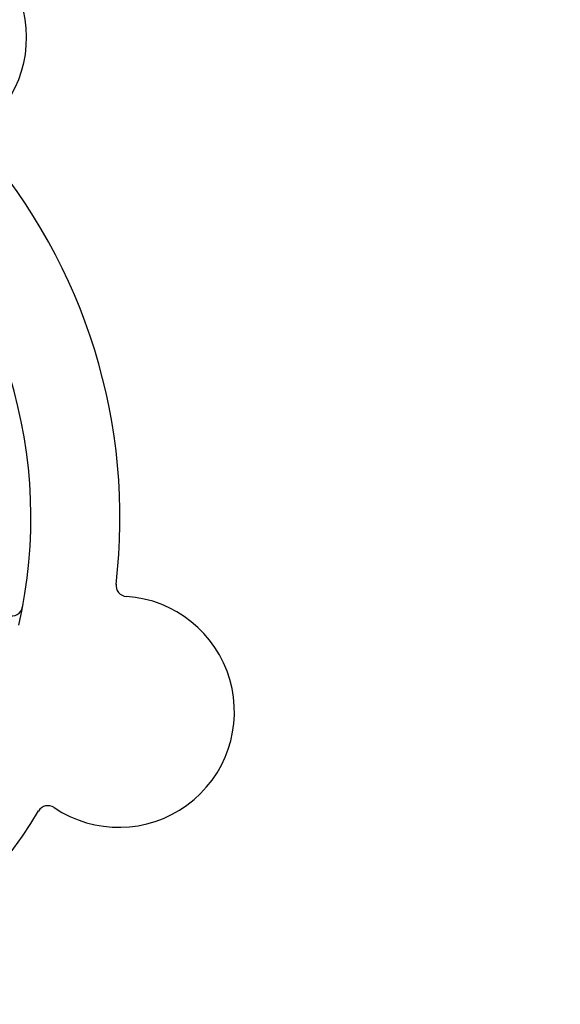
# Model space of a CAD drawing. Header units: inches. Extents: x 24 to 1128, y -69 to 748.
# Tile 9 of 256: x 117.3 to 118.82, y 225.85 to 228.62. Entities that reach past the tile are written whole.
import ezdxf

# ---------------------------------------------------------------- set-up
doc = ezdxf.new("R2010")
doc.units = ezdxf.units.IN
doc.header["$LTSCALE"] = 32
doc.header["$MEASUREMENT"] = 0
doc.layers.add('Dimension (ANSI)', color=7, linetype='Continuous', lineweight=25)
doc.layers.add('Visible (ANSI)', color=7, linetype='Continuous', lineweight=30)
doc.styles.add('Note Text (ANSI)', font='tahoma.ttf')
doc.dimstyles.new('SB Fraction-16 (ANSI)', dxfattribs={"dimscale": 32, "dimtxt": 0.125, "dimasz": 0.098425, "dimexe": 0.125, "dimexo": 0.0625, "dimgap": 0.031496, "dimtad": 0, "dimtih": 1, "dimtoh": 1, "dimdec": 4, "dimrnd": 1e-08, "dimzin": 0, "dimdsep": 46, "dimlunit": 5, "dimtxsty": 'Note Text (ANSI)', "dimcen": 0.09, "dimdle": 0.393701, "dimclrd": 256, "dimclre": 256, "dimclrt": 256, "dimadec": 0, "dimazin": 3, "dimtfac": 0.96, "dimtofl": 0, "dimtmove": 0, "dimatfit": 3, "dimfxl": 1, "dimfrac": 2, "dimtolj": 1, "dimtzin": 12, "dimlwd": -1, "dimlwe": -1, "dimarcsym": 0})

# ---------------------------------------------------------------- blocks, each defined once
blk = doc.blocks.new('*D15')
at = {"layer": 'Defpoints', "color": 0, "transparency": 16777216}
for p in [(159.2904, 460.4837), (67.9568, 170.772), (125.1654, 170.772)]:
    blk.add_point(p, dxfattribs=at)
at = {"layer": 'Dimension (ANSI)', "transparency": 16777216}
for p, q in [((157.2904, 460.4837), (63.9568, 460.4837)), ((67.9568, 457.3341), (67.9568, 323.1609)), ((67.9568, 173.9216), (67.9568, 316.0948)), ((123.1654, 170.772), (63.9568, 170.772))]:
    blk.add_line(p, q, dxfattribs=at)
for points in [[(67.4319, 457.3341), (68.4817, 457.3341), (67.9568, 460.4837)], [(67.4319, 173.9216), (68.4817, 173.9216), (67.9568, 170.772)]]:
    blk.add_solid(points, dxfattribs=at)
at = {"layer": 'Dimension (ANSI)', "transparency": 16777216, "insert": (55.7701, 322.153), "char_height": 4, "attachment_point": 1, "style": 'Note Text (ANSI)'}
blk.add_mtext('\\A1;289 11/16', dxfattribs=at)

msp = doc.modelspace()

# ---------------------------------------------------------------- linework, layer by layer
at = {"layer": 'Visible (ANSI)'}
for centre, radius, start, end in [((116.99874, 228.56548), 0.325, 308.006, 158.24329), ((115.98611, 227.21558), 1.6, 353.25836, 40.99093), ((115.98611, 227.21558), 1.35, 347.06409, 47.1852), ((117.6062, 227.02514), 0.03125, 173.29575, 266.24329), ((117.58286, 226.66965), 0.325, 236.006, 86.24329), ((117.28183, 226.9702), 0.03125, 251.12465, 349.27672), ((115.98611, 227.21558), 1.6, 281.25836, 328.99093), ((117.38368, 226.37429), 0.03125, 56.006, 148.95354)]:
    msp.add_arc(centre, radius, start, end, dxfattribs=at)
msp.add_open_spline([(117.30695, 226.95161), (117.30712, 226.95185), (117.30732, 226.95214), (117.30798, 226.95315), (117.30846, 226.95395), (117.30943, 226.95581), (117.30995, 226.95696), (117.31074, 226.95902), (117.31097, 226.95967), (117.31153, 226.96135), (117.31184, 226.9624), (117.31245, 226.96466), (117.31274, 226.96588), (117.31315, 226.9678), (117.3133, 226.96853), (117.31358, 226.96995), (117.3137, 226.97065), (117.31384, 226.97136)], degree=3, knots=[0.051298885, 0.051298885, 0.051298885, 0.051298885, 0.057269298, 0.057269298, 0.069785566, 0.069785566, 0.083632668, 0.083632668, 0.089458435, 0.089458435, 0.09782017, 0.09782017, 0.107290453, 0.107290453, 0.113094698, 0.113094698, 0.118968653, 0.118968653, 0.118968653, 0.118968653], dxfattribs=at)

# ---------------------------------------------------------------- dimensions: what is measured, and where the dimension line sits
at = {"layer": 'Dimension (ANSI)'}
dim = msp.add_linear_dim(base=(67.95681, 170.77197), p1=(159.29037, 460.48367), p2=(125.16537, 170.77197), angle=270, dimstyle='SB Fraction-16 (ANSI)', override={"dimgap": 0.031496, "dimdec": 4, "dimtol": 0, "dimlim": 0, "dimtp": 0, "dimtm": 0, "dimtdec": 2, "dimatfit": 1}, dxfattribs=at)
dim.commit()
dim.dimension.update_dxf_attribs({"geometry": '*D15', "text_midpoint": (67.95681, 319.62782), "dimtype": 160})

doc.saveas('drawing.dxf')
